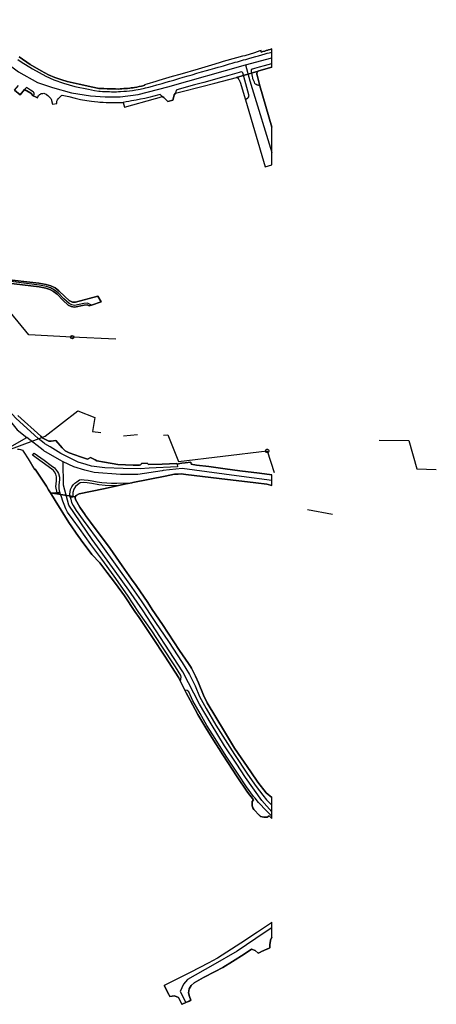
# Model space of a CAD drawing. Extents: x 166506 to 171543, y 332500 to 338212.
# Tile 34 of 139: x 170222 to 170516, y 334129 to 334823. Entities that reach past the tile are written whole.
import ezdxf

# ---------------------------------------------------------------- set-up
doc = ezdxf.new("R2010")
doc.units = 0
doc.header["$MEASUREMENT"] = 0
doc.layers.get('0').update_dxf_attribs({"color": 1, "linetype": 'CONTINUOUS'})
for name, color, linetype in [('IRISH_OS_1000S_FEATURE', 252, 'CONTINUOUS'), ('UNDERGROUND_ROUTE', 1, 'CONTINUOUS'), ('UUB', 1, 'CONTINUOUS')]:
    doc.layers.add(name, color=color, linetype=linetype)

# ---------------------------------------------------------------- blocks, each defined once
blk = doc.blocks.new('UUB_LOCATION_AC_T02')
at = {"color": 0, "linetype": 'ByBlock'}
blk.add_lwpolyline([(18862, 2286, -1), (-18862, -2286, -1), (18862, 2286)], format="xyb", close=True, dxfattribs=at)

msp = doc.modelspace()

# ---------------------------------------------------------------- linework, layer by layer
at = {"layer": 'IRISH_OS_1000S_FEATURE', "color": 9}
for points in [[(170039.257, 334768.551), (170064.611, 334783.098), (170095.06, 334802.046), (170107.739, 334809.788), (170119.142, 334815.901), (170127.27, 334819.323), (170137.581, 334822.013), (170147.165, 334822.624), (170157.112, 334822.624), (170165.483, 334821.402), (170173.732, 334818.834), (170181.617, 334815.412), (170201.148, 334801.109), (170221.539, 334785.838), (170234.924, 334778.33), (170245.37, 334774.739), (170258.755, 334771.148), (170272.14, 334768.862), (170282.587, 334768.209), (170293.033, 334768.209), (170305.765, 334769.842), (170326.658, 334775.392), (170381.445, 334790.766)], [(170218.8, 334772.889), (170222.598, 334769.57), (170225.857, 334773.387), (170230.27, 334770.871), (170231.901, 334768.9), (170232.281, 334768.762), (170233.564, 334768.209), (170234.867, 334767.616), (170235.204, 334768.258), (170235.581, 334768.84), (170236.018, 334769.362), (170236.415, 334769.864), (170236.934, 334770.167), (170237.551, 334770.59), (170237.931, 334770.692), (170238.571, 334770.695), (170239.47, 334770.74), (170240.272, 334770.465), (170240.913, 334770.148), (170241.275, 334769.87), (170242.079, 334769.194), (170243.345, 334768.021), (170243.907, 334767.644), (170244.39, 334767.047), (170244.612, 334766.608), (170245.471, 334763.193), (170248.468, 334763.589), (170248.484, 334764.369), (170248.559, 334765.309), (170248.954, 334766.151), (170249.609, 334767.155), (170250.301, 334767.874), (170251.825, 334769.271), (170252.363, 334769.477), (170256.874, 334768.442), (170261.385, 334767.367), (170265.295, 334766.386), (170269.763, 334765.651), (170272.868, 334765.162), (170275.13, 334764.944), (170277.454, 334764.628), (170278.794, 334764.581), (170281.216, 334764.385), (170283.217, 334764.285), (170284.717, 334764.3), (170286.738, 334764.22), (170287.479, 334764.168), (170289.079, 334764.184), (170290.118, 334764.274), (170292.118, 334764.294), (170293.938, 334764.333), (170295.197, 334764.365), (170296.259, 334761.045), (170317.986, 334767.081), (170320.602, 334767.855), (170322.613, 334768.376), (170323.901, 334767.7), (170324.888, 334766.829), (170326.663, 334764.964), (170330.334, 334765.875), (170330.6, 334767.597), (170331.123, 334769.581), (170332.137, 334770.843), (170335.82, 334771.797), (170350.659, 334775.436), (170359.886, 334777.865), (170375.084, 334781.887), (170390.319, 334786.348), (170390.798, 334786.591), (170400, 334789.14), (170400, 334791.736), (170400, 334795.36), (170400, 334795.818), (170400, 334799.679), (170400, 334802.017), (170398.712, 334801.544), (170397.735, 334801.294), (170397.077, 334801.107), (170395.98, 334800.796), (170395.062, 334800.527), (170393.607, 334800.092), (170392.579, 334799.838), (170392.39, 334800.904), (170391.622, 334800.614), (170387.669, 334799.353), (170380.921, 334797.257), (170379.343, 334796.849), (170368.319, 334793.91), (170365.624, 334793.095), (170362.869, 334792.221), (170357.378, 334790.531), (170348.073, 334787.822), (170335.115, 334783.952), (170329.863, 334782.484), (170320.358, 334779.733), (170318.302, 334779.022), (170311.952, 334777.208), (170310.274, 334776.799), (170310.401, 334776.363), (170309.201, 334776.086), (170308.143, 334775.855), (170306.506, 334775.539), (170304.79, 334775.142), (170303.154, 334774.805), (170302.195, 334774.636), (170300.956, 334774.503), (170299.958, 334774.373), (170298.359, 334774.197), (170296.901, 334774.063), (170295.701, 334774.031), (170294.321, 334773.977), (170293.042, 334773.864), (170291.763, 334773.751), (170289.943, 334773.813), (170287.442, 334773.888), (170286.202, 334773.816), (170284.001, 334773.914), (170281.52, 334774.029), (170280.219, 334774.136), (170278.01, 334774.219), (170277.117, 334774.458), (170273.933, 334775.07), (170264.358, 334777.068), (170255.804, 334779.054), (170252.055, 334780.242), (170247.142, 334781.919), (170242.688, 334783.7), (170237.444, 334786.635), (170229.789, 334791.028), (170221.966, 334796.359)], [(170221.061, 334794.612), (170223.415, 334792.953), (170231.315, 334788.002), (170240.716, 334782.784), (170246.516, 334780.294), (170253.175, 334777.812), (170261.212, 334775.561), (170270.806, 334773.604), (170275.172, 334772.762), (170278.052, 334772.206), (170279.099, 334772.125), (170280.679, 334772.06), (170281.961, 334771.933), (170283.941, 334771.933), (170285.621, 334771.93), (170287.022, 334771.824), (170289.063, 334771.784), (170290.562, 334771.839), (170291.902, 334771.933), (170293.322, 334771.907), (170295.719, 334772.171), (170297.598, 334772.29), (170299.596, 334772.49), (170301.714, 334772.751), (170304.15, 334773.135), (170305.928, 334773.393), (170307.185, 334773.666), (170310.279, 334774.337), (170311.057, 334774.505), (170313.272, 334775.005), (170315.845, 334775.793), (170318.956, 334776.684), (170322.805, 334777.762), (170325.598, 334778.53), (170328.15, 334779.336), (170330.843, 334780.063), (170334.553, 334781.06), (170337.483, 334782.09), (170341.033, 334783.085), (170343.846, 334783.793), (170347.076, 334784.826), (170350.327, 334785.758), (170354.057, 334786.796), (170356.55, 334787.541), (170359.741, 334788.473), (170362.274, 334789.158), (170364.169, 334789.697), (170365.864, 334790.154), (170367.399, 334790.67), (170370.191, 334791.478), (170372.006, 334791.974), (170374.179, 334792.737), (170375.676, 334793.013), (170377.95, 334793.635), (170380.124, 334794.237), (170381.68, 334794.673), (170383.813, 334795.374), (170386.048, 334795.896), (170388.7, 334796.683), (170390.695, 334797.263), (170392.849, 334797.825), (170395.203, 334798.488), (170396.678, 334798.963), (170398.155, 334799.318), (170400, 334799.679)], [(170221.966, 334796.359), (170229.789, 334791.028), (170237.444, 334786.635), (170242.688, 334783.7), (170247.142, 334781.919), (170252.055, 334780.242), (170255.804, 334779.054), (170264.358, 334777.068), (170273.933, 334775.07), (170277.117, 334774.458), (170278.01, 334774.219), (170280.219, 334774.136), (170281.52, 334774.029), (170284.001, 334773.914), (170286.202, 334773.816), (170287.442, 334773.888), (170289.943, 334773.813), (170291.763, 334773.751), (170293.042, 334773.864), (170294.321, 334773.977), (170295.701, 334774.031), (170296.901, 334774.063), (170298.359, 334774.197), (170299.958, 334774.373), (170300.956, 334774.503), (170302.195, 334774.636), (170303.154, 334774.805), (170304.79, 334775.142), (170306.506, 334775.539), (170308.143, 334775.855), (170309.201, 334776.086), (170310.401, 334776.363)], [(170392.39, 334800.904), (170391.622, 334800.614), (170387.669, 334799.353), (170380.921, 334797.257), (170379.343, 334796.849), (170368.319, 334793.91), (170365.624, 334793.095), (170362.869, 334792.221), (170357.378, 334790.531), (170348.073, 334787.822), (170335.115, 334783.952), (170329.863, 334782.484), (170320.358, 334779.733), (170318.302, 334779.022), (170311.952, 334777.208), (170310.274, 334776.799)], [(170381.445, 334790.766), (170400, 334795.818)], [(170392.579, 334799.838), (170392.39, 334800.904)], [(170392.579, 334799.838), (170393.607, 334800.092), (170395.062, 334800.527), (170395.98, 334800.796), (170397.077, 334801.107), (170397.735, 334801.294), (170398.712, 334801.544), (170400, 334802.017)], [(170381.445, 334790.766), (170384.556, 334779.501), (170386.171, 334774.007), (170400, 334728.95)], [(170391.614, 334776.036), (170390.853, 334776.291), (170390.292, 334776.428), (170389.631, 334776.585), (170388.93, 334776.901), (170388.468, 334777.119), (170387.926, 334777.596), (170387.681, 334778.594), (170386.688, 334780.969), (170386.504, 334781.648), (170386.259, 334782.566), (170385.887, 334784.884), (170385.659, 334786.383), (170385.672, 334787.431), (170386.048, 334787.896), (170386.506, 334788.081), (170388.062, 334788.476), (170391.194, 334789.348), (170394.864, 334790.324), (170400, 334791.736)], [(170400, 334789.14), (170390.798, 334786.591), (170390.319, 334786.348)], [(170381.348, 334766.141), (170382.224, 334766.806), (170383.041, 334767.43), (170383.617, 334768.073), (170383.934, 334768.675), (170383.891, 334769.214), (170383.828, 334769.714), (170379.486, 334785.19), (170379.149, 334785.733), (170378.369, 334785.799), (170377.012, 334785.405), (170371.947, 334783.955), (170368.776, 334783.023), (170365.165, 334782.047), (170359.54, 334780.51), (170352.141, 334778.416), (170345.578, 334776.67), (170339.714, 334775.011), (170334.09, 334773.415), (170332.554, 334772.995), (170332.137, 334770.843)], [(170335.82, 334771.797), (170350.659, 334775.436), (170359.886, 334777.865), (170375.084, 334781.887)], [(170375.084, 334781.887), (170390.319, 334786.348)], [(170375.084, 334781.887), (170375.464, 334781.849), (170375.744, 334781.71), (170376.207, 334781.313), (170376.589, 334780.795), (170376.912, 334780.256), (170377.256, 334779.618), (170377.561, 334778.6), (170381.348, 334766.141)], [(170390.319, 334786.348), (170389.861, 334785.886), (170389.564, 334785.404), (170389.387, 334784.903), (170389.47, 334784.304), (170389.573, 334783.624), (170391.614, 334776.036)], [(170222.598, 334769.57), (170218.8, 334772.889), (170221.421, 334776.323)], [(170310.274, 334776.799), (170310.401, 334776.363)], [(170391.614, 334776.036), (170400, 334746.922)], [(170225.857, 334773.387), (170222.598, 334769.57)], [(170232.281, 334768.762), (170232.378, 334769.462), (170232.514, 334770.203), (170232.511, 334770.703), (170232.228, 334771.301), (170231.886, 334771.68), (170229.879, 334772.989), (170227.049, 334774.813), (170225.857, 334773.387)], [(170232.281, 334768.762), (170231.901, 334768.9), (170230.27, 334770.871), (170225.857, 334773.387)], [(170234.867, 334767.616), (170233.564, 334768.209), (170232.281, 334768.762)], [(170234.867, 334767.616), (170235.204, 334768.258), (170235.581, 334768.84), (170236.018, 334769.362), (170236.415, 334769.864), (170236.934, 334770.167), (170237.551, 334770.59), (170237.931, 334770.692), (170238.571, 334770.695), (170239.47, 334770.74), (170240.272, 334770.465), (170240.913, 334770.148), (170241.275, 334769.87), (170242.079, 334769.194), (170243.345, 334768.021), (170243.907, 334767.644), (170244.39, 334767.047), (170244.612, 334766.608), (170245.471, 334763.193), (170248.468, 334763.589), (170248.484, 334764.369), (170248.559, 334765.309), (170248.954, 334766.151), (170249.609, 334767.155), (170250.301, 334767.874), (170251.825, 334769.271), (170252.363, 334769.477), (170256.874, 334768.442), (170261.385, 334767.367), (170265.295, 334766.386), (170269.763, 334765.651), (170272.868, 334765.162), (170275.13, 334764.944), (170277.454, 334764.628), (170278.794, 334764.581), (170281.216, 334764.385), (170283.217, 334764.285), (170284.717, 334764.3), (170286.738, 334764.22), (170287.479, 334764.168), (170289.079, 334764.184), (170290.118, 334764.274), (170292.118, 334764.294), (170293.938, 334764.333), (170295.197, 334764.365)], [(170322.613, 334768.376), (170321.927, 334769.142), (170321.404, 334769.895), (170316.018, 334768.434), (170314.223, 334767.976), (170312.288, 334767.456), (170310.491, 334767.098), (170307.536, 334766.549), (170304.482, 334765.998), (170301.108, 334765.344), (170299.171, 334765.045), (170297.374, 334764.687), (170295.197, 334764.365)], [(170296.259, 334761.045), (170317.986, 334767.081), (170320.602, 334767.855), (170322.613, 334768.376)], [(170332.137, 334770.843), (170331.123, 334769.581), (170330.6, 334767.597), (170330.334, 334765.875), (170326.663, 334764.964), (170324.888, 334766.829), (170323.901, 334767.7), (170322.613, 334768.376)], [(170332.137, 334770.843), (170335.82, 334771.797)], [(170295.197, 334764.365), (170296.259, 334761.045)], [(170381.348, 334766.141), (170395.389, 334719.004)], [(170395.389, 334719.004), (170400, 334720.304)], [(170272.879, 334621.49), (170270.159, 334622.897), (170267.599, 334622.595), (170260.982, 334621.165), (170259.048, 334621.552), (170257.113, 334622.456), (170253.568, 334625.817), (170249.449, 334630.041), (170246.935, 334632.02), (170244.115, 334633.514), (170241.154, 334634.481), (170236.252, 334635.561), (170206.685, 334639.137), (170200.681, 334639.332), (170196.413, 334638.967), (170192.995, 334638.251), (170189.367, 334637.067), (170170.845, 334628.808), (170166.017, 334626.023), (170149.775, 334616.167)], [(170158.055, 334623.645), (170170.054, 334629.453), (170187.596, 334637.648), (170191.174, 334638.97), (170193.531, 334639.65), (170196.433, 334640.267), (170200.019, 334640.589), (170204.52, 334640.381), (170210.683, 334639.832), (170235.792, 334636.948), (170241.088, 334635.967), (170244.246, 334635.085), (170247.231, 334633.547), (170249.965, 334631.498), (170254.086, 334627.43), (170257.255, 334624.66), (170259.502, 334623.419), (170261.653, 334623.391), (170277.485, 334627.843), (170279.645, 334623.715)], [(170271.282, 334620.965), (170269.934, 334621.661), (170267.796, 334621.409), (170260.992, 334619.939), (170258.671, 334620.404), (170256.428, 334621.45), (170252.725, 334624.963), (170248.645, 334629.147), (170246.278, 334631.009), (170243.645, 334632.405), (170240.838, 334633.322), (170236.051, 334634.377), (170206.593, 334637.939), (170200.712, 334638.13), (170196.588, 334637.777), (170193.305, 334637.089), (170189.798, 334635.945), (170171.39, 334627.738), (170166.803, 334625.091), (170160.283, 334620.668)], [(170206.593, 334637.939), (170236.051, 334634.377), (170240.838, 334633.322), (170243.645, 334632.405), (170246.278, 334631.009), (170248.645, 334629.147), (170252.725, 334624.963), (170256.428, 334621.45), (170258.671, 334620.404), (170260.992, 334619.939), (170267.796, 334621.409), (170269.934, 334621.661), (170271.282, 334620.965), (170272.879, 334621.49), (170272.879, 334621.49), (170279.645, 334623.715), (170277.485, 334627.843), (170261.653, 334623.391), (170259.502, 334623.419), (170257.255, 334624.66), (170254.086, 334627.43), (170249.965, 334631.498), (170247.231, 334633.547), (170244.246, 334635.085), (170241.088, 334635.967), (170235.792, 334636.948), (170210.683, 334639.832)], [(170279.645, 334623.715), (170272.879, 334621.49)], [(170272.879, 334621.49), (170271.282, 334620.965)], [(170333.34, 334509.421), (170333.429, 334507.515), (170313.614, 334506.594), (170307.136, 334506.135), (170295.305, 334506.141), (170282.306, 334506.83), (170272.982, 334508.009), (170269.282, 334509.081), (170263.505, 334510.757), (170251.395, 334516.923), (170243.718, 334521.501), (170240.096, 334523.661), (170239.561, 334524.093), (170235.32, 334527.52), (170232.69, 334529.645), (170219.717, 334541.816), (170215.233, 334546.561), (170206.011, 334557.016), (170201.039, 334563.163), (170193.26, 334572.797), (170170.13, 334600)], [(170169.035, 334593.841), (170170.906, 334591.598), (170178.726, 334582.536), (170189.707, 334569.762), (170204.392, 334553.829), (170216.802, 334538.261), (170220.687, 334533.562), (170227.303, 334528.218)], [(170222.024, 334519.95), (170223.04, 334519.619), (170224.236, 334519.227), (170225.379, 334517.715), (170228.408, 334513.044), (170232.848, 334505.638), (170233.33, 334505.893), (170241.275, 334493.715), (170242.743, 334491.275), (170243.657, 334489.756), (170244.104, 334489.012), (170261.503, 334486.341), (170262.137, 334487.157), (170264.156, 334488.391), (170281.308, 334492.003), (170291.029, 334494.044), (170296.076, 334495.105), (170301.374, 334496.217), (170302.049, 334496.359), (170324.831, 334500.894), (170331.403, 334502.203), (170334.003, 334502.295), (170336.084, 334502.432), (170339.379, 334502.058), (170362.863, 334499.247), (170388.782, 334496.148), (170396.349, 334495.15), (170400, 334494.35), (170400, 334497.8), (170400, 334501.687), (170391.294, 334502.922), (170377.536, 334504.649), (170367.154, 334505.999), (170355.594, 334507.623), (170346.829, 334508.716), (170343.115, 334509.236), (170342.99, 334510.617), (170338.987, 334510.2), (170336.525, 334509.986), (170335.223, 334509.76), (170333.34, 334509.421), (170333.045, 334509.884), (170322.682, 334509.335), (170313.001, 334508.979), (170312.073, 334510.068), (170308.131, 334509.831), (170308.046, 334509.332), (170307.44, 334508.758), (170306.778, 334508.505), (170306.138, 334508.572), (170302.214, 334508.684), (170291.508, 334509.162), (170282.014, 334510.629), (170276.774, 334511.747), (170275.586, 334512.481), (170272.277, 334513.935), (170270.494, 334513.104), (170270.162, 334512.949), (170265.25, 334514.579), (170257.318, 334517.233), (170254.307, 334518.63), (170252.202, 334520.804), (170247.808, 334525.945), (170244.486, 334525.579), (170242.895, 334525.526), (170238.129, 334527.87), (170237.336, 334528.984), (170221.038, 334543.634)], [(170221.038, 334543.634), (170237.336, 334528.984)], [(169986.032, 334450.786), (170007.348, 334456.847), (170039.953, 334467.495), (170062.561, 334475.123), (170094.522, 334485.386), (170135.572, 334498.58), (170149.474, 334501.902), (170215.489, 334521.23), (170227.303, 334528.218)], [(170253.076, 334510.981), (170250.326, 334512.351), (170239.427, 334518.769), (170238.904, 334519.169), (170227.303, 334528.218)], [(170237.336, 334528.984), (170238.129, 334527.87), (170242.895, 334525.526), (170244.486, 334525.579), (170247.808, 334525.945), (170252.202, 334520.804), (170254.307, 334518.63), (170257.318, 334517.233), (170265.25, 334514.579), (170270.162, 334512.949), (170270.494, 334513.104)], [(170220.845, 334519.982), (170222.024, 334519.95), (170223.04, 334519.619), (170224.236, 334519.227), (170225.379, 334517.715), (170228.408, 334513.044), (170232.848, 334505.638)], [(170248.659, 334489.164), (170247.878, 334493.61), (170248.048, 334495.184), (170248.357, 334497.7), (170248.37, 334500.307), (170247.804, 334502.259), (170246.821, 334503.864), (170246.128, 334504.817), (170245.107, 334505.721), (170231.327, 334515.69), (170232.476, 334516.993), (170239.623, 334512.055), (170244.514, 334508.459), (170246.836, 334506.785), (170249.038, 334503.97), (170249.696, 334502.772), (170250.286, 334500.225), (170250.453, 334498.248), (170250.198, 334496.663), (170249.895, 334494.422), (170249.9, 334492.099), (170250.195, 334490.587), (170250.634, 334489.152)], [(170270.494, 334513.104), (170272.277, 334513.935), (170275.586, 334512.481), (170276.774, 334511.747), (170282.014, 334510.629), (170291.508, 334509.162), (170302.214, 334508.684), (170306.138, 334508.572)], [(170242.743, 334491.275), (170241.275, 334493.715), (170233.33, 334505.893), (170232.848, 334505.638)], [(170400, 334497.8), (170378.573, 334500.599), (170354.274, 334503.818), (170336.745, 334506.285), (170323.334, 334504.869), (170322.668, 334504.704), (170305.695, 334502.092), (170295.14, 334502.061), (170293.43, 334502.056), (170274.736, 334503.347), (170268.141, 334505.183), (170260.388, 334507.339), (170253.076, 334510.981)], [(170400, 334264.294), (170392.893, 334272.296), (170381.353, 334288.451), (170374.96, 334298.657), (170366.533, 334310.682), (170357.269, 334326.31), (170349.117, 334340.047), (170337.352, 334362.826), (170308.93, 334406.589), (170299.29, 334420.49), (170289.661, 334433.8), (170273.529, 334456.105), (170257.079, 334480.391), (170253.262, 334494.56), (170253.076, 334510.981)], [(170306.138, 334508.572), (170306.778, 334508.505), (170307.44, 334508.758), (170308.046, 334509.332), (170308.131, 334509.831), (170312.073, 334510.068), (170313.001, 334508.979), (170322.682, 334509.335), (170333.045, 334509.884)], [(170333.045, 334509.884), (170333.34, 334509.421)], [(170333.34, 334509.421), (170335.223, 334509.76), (170336.525, 334509.986), (170338.987, 334510.2), (170342.99, 334510.617)], [(170342.99, 334510.617), (170343.115, 334509.236), (170346.829, 334508.716), (170355.594, 334507.623), (170367.154, 334505.999), (170377.536, 334504.649), (170391.294, 334502.922), (170400, 334501.687)], [(170257.956, 334486.06), (170257.781, 334488.264), (170257.872, 334489.822), (170258.235, 334491.525), (170259.033, 334493.215), (170260.067, 334494.654), (170261.198, 334495.849), (170262.622, 334496.879), (170264.565, 334498.161), (170266.213, 334498.497), (170267.868, 334498.339), (170270.669, 334498.073), (170273.524, 334497.529), (170277.018, 334496.928), (170280.167, 334496.501), (170283.694, 334496.247), (170286.998, 334495.974), (170290.724, 334495.985), (170301.374, 334496.217)], [(170400, 334494.35), (170396.349, 334495.15), (170388.782, 334496.148), (170362.863, 334499.247), (170339.379, 334502.058), (170336.084, 334502.432), (170334.003, 334502.295), (170331.403, 334502.203), (170324.831, 334500.894), (170302.049, 334496.359), (170301.374, 334496.217)], [(170243.657, 334489.756), (170242.743, 334491.275)], [(170291.029, 334494.044), (170282.545, 334494.357), (170278.03, 334494.813), (170273.285, 334495.565), (170269.801, 334496.239), (170267.206, 334496.435), (170265.049, 334496.172), (170263.126, 334494.828), (170261.662, 334493.527), (170260.445, 334491.606), (170259.859, 334489.45), (170259.808, 334486.108), (170257.956, 334486.06)], [(170291.029, 334494.044), (170281.308, 334492.003), (170264.156, 334488.391), (170262.137, 334487.157), (170261.503, 334486.341)], [(170301.374, 334496.217), (170296.076, 334495.105), (170291.029, 334494.044)], [(170244.104, 334489.012), (170243.657, 334489.756)], [(170244.104, 334489.012), (170247.527, 334489.313), (170248.659, 334489.164)], [(170334.532, 334358.54), (170334.481, 334358.644), (170324.562, 334374.083), (170315.946, 334387.195), (170306.406, 334401.23), (170303.461, 334405.563), (170296.126, 334416.413), (170289.936, 334425.157), (170283.741, 334433.252), (170278.727, 334439.866), (170273.12, 334445.677), (170266.985, 334453.92), (170266.81, 334454.154), (170264.048, 334458.157), (170263.883, 334458.396), (170257.003, 334468.087), (170247.291, 334483.706), (170244.104, 334489.012)], [(170244.104, 334489.012), (170261.503, 334486.341)], [(170250.634, 334489.152), (170248.659, 334489.164)], [(170335.502, 334356.545), (170335.791, 334357.371), (170335.939, 334358.067), (170336.061, 334359.21), (170335.799, 334360.446), (170332.084, 334366.442), (170322.067, 334381.656), (170315.438, 334391.774), (170306.29, 334404.805), (170298.41, 334416.983), (170288.96, 334430.448), (170280.281, 334442.273), (170272.588, 334452.693), (170264.447, 334463.969), (170259.912, 334470.18), (170256.098, 334475.54), (170254.814, 334477.712), (170253.594, 334480.833), (170252.659, 334483.334), (170251.888, 334486.366), (170250.634, 334489.152)], [(170257.956, 334486.06), (170258.388, 334484.615), (170258.923, 334482.307), (170259.959, 334480.083), (170262.055, 334476.597), (170267.025, 334469.9), (170279.452, 334452.879), (170290.838, 334437.118), (170299.595, 334424.832), (170307.821, 334412.906), (170318.047, 334397.658), (170327.141, 334384.327), (170336.87, 334369.494), (170342.023, 334361.137), (170345.987, 334352.977), (170349.105, 334345.633), (170353.674, 334337.028), (170360.587, 334325.411), (170373.727, 334304.715), (170382.83, 334290.843), (170388.893, 334282.011), (170393.608, 334275.915), (170396.258, 334272.673), (170400, 334269.033)], [(170261.503, 334486.341), (170261.382, 334485.635), (170261.724, 334484.328), (170264.797, 334479.052), (170268.396, 334473.553), (170268.833, 334473.017), (170272.194, 334468.454), (170272.293, 334468.32), (170285.988, 334449.882), (170294.539, 334437.689), (170301.167, 334428.327), (170304.332, 334423.81), (170304.389, 334423.725), (170312.612, 334411.701), (170315.778, 334406.952), (170322.878, 334396.354), (170335.027, 334378.067), (170341.201, 334368.866)], [(170341.201, 334368.866), (170342.712, 334366.612), (170343.365, 334365.408), (170346.178, 334359.767), (170348.369, 334355.195), (170351.788, 334346.562), (170354.441, 334341.103), (170366.654, 334320.88), (170368.75, 334317.411)], [(170335.502, 334356.545), (170334.532, 334358.54)], [(170338.698, 334349.979), (170335.502, 334356.545)], [(170342.457, 334342.908), (170339.662, 334348.013), (170339.599, 334348.128), (170338.698, 334349.979)], [(170400, 334261.103), (170396.16, 334264.847), (170390.592, 334270.732), (170388.141, 334273.882), (170387.173, 334275.126), (170382.24, 334281.934), (170376.294, 334290.83), (170367.86, 334303.509), (170360.069, 334315.863), (170354.255, 334325.168), (170349.411, 334333.519), (170344.433, 334342.555), (170341.524, 334348.807), (170340.44, 334349.792), (170338.698, 334349.979)], [(170360.567, 334312.09), (170354.089, 334322.348), (170347.948, 334332.883), (170342.457, 334342.908)], [(170368.75, 334317.411), (170373.719, 334309.187), (170385.139, 334292.381), (170390.114, 334285.106), (170395.903, 334277.66), (170400, 334274.333)], [(170386.973, 334272.717), (170382.917, 334278.184), (170375.522, 334288.907), (170365.54, 334304.443), (170360.92, 334311.548), (170360.567, 334312.09)], [(170387.586, 334265.628), (170387.472, 334265.746), (170387.271, 334265.954), (170386.702, 334266.978), (170386.232, 334268.547), (170386.056, 334270.633), (170386.177, 334271.636), (170386.973, 334272.717)], [(170391.135, 334261.954), (170387.586, 334265.628)], [(170400, 334259.448), (170397.985, 334261.527), (170396.586, 334260.54), (170394.351, 334260.588), (170392.084, 334260.991), (170391.559, 334261.519), (170391.429, 334261.649), (170391.135, 334261.954)], [(170400, 334186.358), (170398.935, 334185.523), (170389.92, 334179.504), (170378.184, 334171.694), (170361.747, 334161.015), (170358.255, 334159.164), (170355.529, 334157.765), (170342.518, 334150.956), (170324.02, 334141.776)], [(170400, 334182.418), (170395.351, 334179.509), (170375.572, 334166.124), (170358.485, 334156.262), (170340.465, 334145.965), (170337.683, 334142.685), (170335.482, 334137.494), (170339.307, 334129.769)], [(170400, 334175.874), (170399.062, 334173.805), (170398.71, 334171.714), (170398.626, 334170.929), (170398.634, 334168.399), (170397.153, 334167.726)], [(170392.315, 334165.531), (170392.002, 334165.389), (170390.392, 334164.659), (170388.197, 334166.561), (170385.626, 334167.377), (170380.388, 334163.944), (170372.172, 334158.708), (170365.427, 334154.618), (170360.062, 334151.801), (170351.905, 334147.44), (170345.331, 334143.725), (170343.09, 334141.811), (170341.82, 334139.537), (170341.374, 334136.656), (170342.087, 334134.075), (170343.028, 334131.425), (170341.704, 334130.836)], [(170397.153, 334167.726), (170396.861, 334167.594), (170392.315, 334165.531)], [(170327.456, 334135.406), (170324.02, 334141.776)], [(170328.208, 334134.012), (170327.456, 334135.406)], [(170336.758, 334128.635), (170336.589, 334128.56), (170334.242, 334133.41), (170331.47, 334134.572), (170328.208, 334134.012)], [(170339.307, 334129.769), (170336.758, 334128.635)], [(170341.704, 334130.836), (170341.254, 334130.636), (170341.062, 334130.55), (170339.307, 334129.769)]]:
    msp.add_lwpolyline(points, dxfattribs=at)
for points in [[(170400, 334746.922), (170391.614, 334776.036), (170389.573, 334783.624), (170389.47, 334784.304), (170389.387, 334784.903), (170389.564, 334785.404), (170389.861, 334785.886), (170390.319, 334786.348), (170375.084, 334781.887), (170375.464, 334781.849), (170375.744, 334781.71), (170376.207, 334781.313), (170376.589, 334780.795), (170376.912, 334780.256), (170377.256, 334779.618), (170377.561, 334778.6), (170381.348, 334766.141), (170395.389, 334719.004), (170400, 334720.304), (170400, 334728.95), (170400, 334735.182), (170400, 334746.661), (170400, 334746.922)], [(170391.135, 334261.954), (170391.429, 334261.649), (170391.559, 334261.519), (170392.084, 334260.991), (170394.351, 334260.588), (170396.586, 334260.54), (170397.985, 334261.527), (170400, 334259.448), (170400, 334261.103), (170400, 334264.294), (170400, 334269.033), (170400, 334274.333), (170395.903, 334277.66), (170390.114, 334285.106), (170385.139, 334292.381), (170373.719, 334309.187), (170368.75, 334317.411), (170366.654, 334320.88), (170354.441, 334341.103), (170351.788, 334346.562), (170348.369, 334355.195), (170346.178, 334359.767), (170343.365, 334365.408), (170342.712, 334366.612), (170341.201, 334368.866), (170335.027, 334378.067), (170322.878, 334396.354), (170315.778, 334406.952), (170312.612, 334411.701), (170304.389, 334423.725), (170304.332, 334423.81), (170301.167, 334428.327), (170294.539, 334437.689), (170285.988, 334449.882), (170272.293, 334468.32), (170272.194, 334468.454), (170268.833, 334473.017), (170268.396, 334473.553), (170264.797, 334479.052), (170261.724, 334484.328), (170261.382, 334485.635), (170261.503, 334486.341), (170244.104, 334489.012), (170247.291, 334483.706), (170257.003, 334468.087), (170263.883, 334458.396), (170264.048, 334458.157), (170266.81, 334454.154), (170266.985, 334453.92), (170273.12, 334445.677), (170278.727, 334439.866), (170283.741, 334433.252), (170289.936, 334425.157), (170296.126, 334416.413), (170303.461, 334405.563), (170306.406, 334401.23), (170315.946, 334387.195), (170324.562, 334374.083), (170334.481, 334358.644), (170334.532, 334358.54), (170335.502, 334356.545), (170338.698, 334349.979), (170339.599, 334348.128), (170339.662, 334348.013), (170342.457, 334342.908), (170347.948, 334332.883), (170354.089, 334322.348), (170360.567, 334312.09), (170360.92, 334311.548), (170365.54, 334304.443), (170375.522, 334288.907), (170382.917, 334278.184), (170386.973, 334272.717), (170386.177, 334271.636), (170386.056, 334270.633), (170386.232, 334268.547), (170386.702, 334266.978), (170387.271, 334265.954), (170387.472, 334265.746), (170387.586, 334265.628), (170391.135, 334261.954)], [(170400, 334186.358), (170398.935, 334185.523), (170389.92, 334179.504), (170378.184, 334171.694), (170361.747, 334161.015), (170358.255, 334159.164), (170355.529, 334157.765), (170342.518, 334150.956), (170324.02, 334141.776), (170327.456, 334135.406), (170328.208, 334134.012), (170331.47, 334134.572), (170334.242, 334133.41), (170336.589, 334128.56), (170336.758, 334128.635), (170339.307, 334129.769), (170341.062, 334130.55), (170341.254, 334130.636), (170341.704, 334130.836), (170343.028, 334131.425), (170342.087, 334134.075), (170341.374, 334136.656), (170341.82, 334139.537), (170343.09, 334141.811), (170345.331, 334143.725), (170351.905, 334147.44), (170360.062, 334151.801), (170365.427, 334154.618), (170372.172, 334158.708), (170380.388, 334163.944), (170385.626, 334167.377), (170388.197, 334166.561), (170390.392, 334164.659), (170392.002, 334165.389), (170392.315, 334165.531), (170396.861, 334167.594), (170397.153, 334167.726), (170398.634, 334168.399), (170398.626, 334170.929), (170398.71, 334171.714), (170399.062, 334173.805), (170400, 334175.874), (170400, 334178.626), (170400, 334181.932), (170400, 334182.418), (170400, 334184.537), (170400, 334186.358)]]:
    msp.add_lwpolyline(points, close=True, dxfattribs=at)
at = {"layer": 'UNDERGROUND_ROUTE'}
for points in [[(170259.394, 334598.913), (170228.769, 334600.471), (170215.956, 334616.266)], [(170290.018, 334597.355), (170259.394, 334598.913)], [(170237.935, 334528.142), (170240.333, 334529.052), (170263.31, 334546.864)], [(170263.31, 334546.864), (170275.198, 334542.266), (170273.577, 334532.305), (170279.484, 334531.726)], [(170100.493, 334484.916), (170136.353, 334495.929), (170195.728, 334513.836), (170218.396, 334520.73), (170237.935, 334528.142)], [(170295.499, 334529.388), (170305.44, 334530.166)], [(170323.66, 334529.844), (170326.815, 334529.884), (170334.166, 334511.187), (170396.686, 334518.608)], [(170475.693, 334526.213), (170496.602, 334526.026), (170502.016, 334506.051), (170515.83, 334505.491)], [(170396.686, 334518.608), (170401.73, 334503.541)], [(170425.065, 334477.258), (170442.777, 334474.132)]]:
    msp.add_lwpolyline(points, dxfattribs=at)

# ---------------------------------------------------------------- block references
at = {"layer": 'UUB'}
for p, xscale, yscale, rotation in [((170259.394, 334598.913), 6.2e-05, 6.2e-05, 177.087681), ((170396.686, 334518.608), 6.3e-05, 6.3e-05, 6.769223)]:
    msp.add_blockref('UUB_LOCATION_AC_T02', p, dxfattribs=dict(at, xscale=xscale, yscale=yscale, rotation=rotation))

doc.saveas('drawing.dxf')
